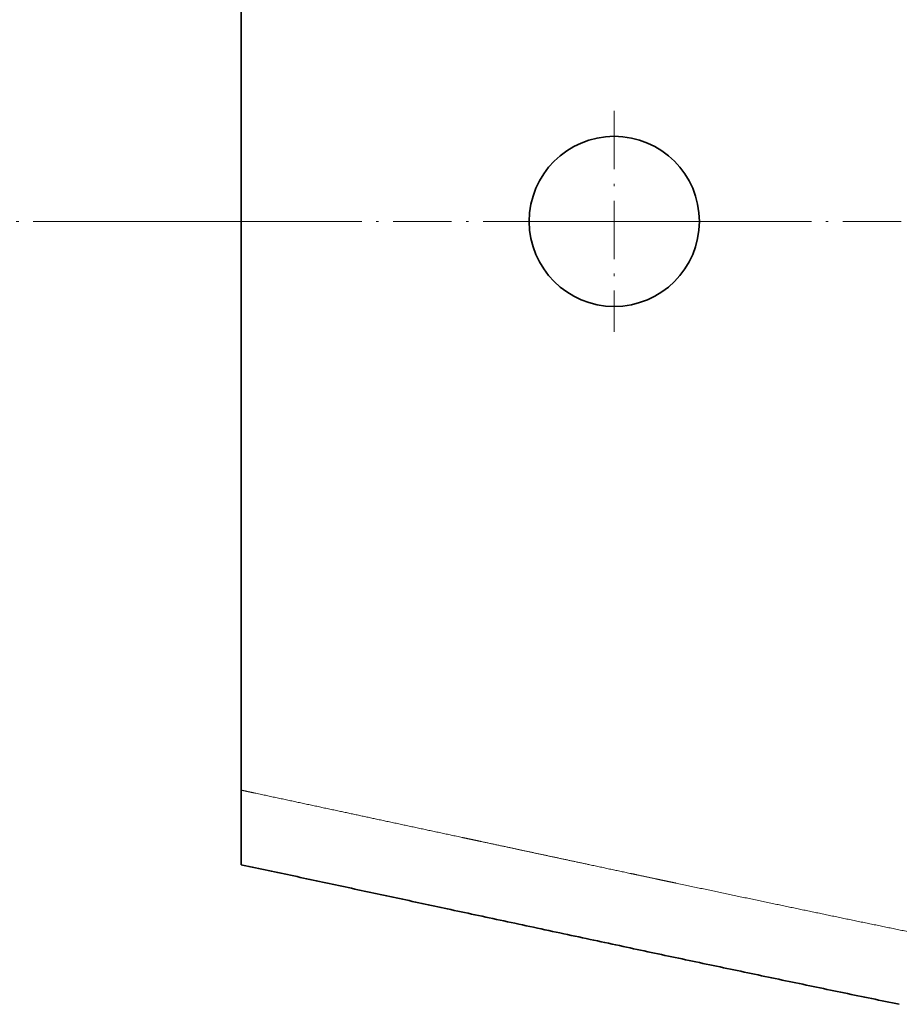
# Model space of a CAD drawing. Extents: x 34 to 418, y 14 to 291.
# Tile 2 of 10: x 143 to 179, y 18 to 59. Entities that reach past the tile are written whole.
import ezdxf

# ---------------------------------------------------------------- set-up
doc = ezdxf.new("R2010")
doc.units = 0
doc.linetypes.add('DASHDOT', pattern=[18.5, 12, -3, 0.5, -3])
doc.layers.get('0').update_dxf_attribs({"lineweight": 13})

# ---------------------------------------------------------------- blocks, each defined once
blk = doc.blocks.new('BLOCK6')
at = {"color": 7, "linetype": 'DASHDOT', "lineweight": 13}
blk.add_line((-98.27, 0), (668.55, 0), dxfattribs=at)
blk = doc.blocks.new('BLOCK7')
at = {"color": 7, "linetype": 'DASHDOT', "lineweight": 13}
for p, q in [((76.72, 22.75), (76.72, -22.75)), ((99.47, 0), (53.97, 0))]:
    blk.add_line(p, q, dxfattribs=at)
blk = doc.blocks.new('BLOCK9')
at = {"color": 7, "lineweight": 35}
for q in [(0, 117.01), (0, 117.01), (0, -117.01), (0, -117.01)]:
    blk.add_line((0, 0), q, dxfattribs=at)
at = {"color": 7, "lineweight": 35, "ltscale": 0.3835}
blk.add_line((0, -132.35), (0, -117.01), dxfattribs=at)
blk.add_line((0, -132.35), (0, -117.01), dxfattribs=at)
at = {"color": 7, "lineweight": 35, "ltscale": 0.308724}
blk.add_line((0, -132.35), (0, -120), dxfattribs=at)
at = {"color": 7, "lineweight": 35, "ltscale": 0.007026}
blk.add_line((0, -132.35), (0.27, -132.41), dxfattribs=at)
at = {"color": 7, "lineweight": 35}
for start, end in [(0, 180), (180, 360)]:
    blk.add_arc((76.72, 0), 17.5, start, end, dxfattribs=at)
at = {"color": 7, "lineweight": 13}
blk.add_open_spline([(0, -117.01), (0.9, -117.2), (1.74, -117.38), (2.52, -117.55), (11.36, -119.44), (20.19, -121.33), (28.29, -123.07), (37.09, -124.95), (45.9, -126.84), (46.49, -126.96), (47.88, -127.26), (49.28, -127.56), (49.97, -127.71), (52.87, -128.33), (55.83, -128.96), (58.15, -129.46), (63.23, -130.55), (68.39, -131.65), (71.22, -132.26), (75.28, -133.13), (79.25, -133.97), (80.49, -134.24), (82.44, -134.65), (84.35, -135.06), (85.05, -135.21), (86.44, -135.5), (87.82, -135.8), (88.51, -135.94), (98.74, -138.11), (108.97, -140.27), (118.52, -142.27), (128.22, -144.28), (137.92, -146.28), (138.07, -146.31), (138.22, -146.34), (138.37, -146.37)], degree=5, knots=[143.962174, 143.962174, 143.962174, 143.962174, 143.962174, 143.962174, 149.28958, 149.28958, 149.28958, 207.859944, 207.859944, 207.859944, 212.933908, 212.933908, 212.933908, 217.853325, 217.853325, 217.853325, 233.363274, 233.363274, 233.363274, 251.773799, 251.773799, 251.773799, 260.298991, 260.298991, 260.298991, 265.254376, 265.254376, 265.254376, 270.209762, 270.209762, 270.209762, 339.229948, 339.229948, 339.229948, 340.306403, 340.306403, 340.306403, 340.306403, 340.306403, 340.306403], dxfattribs=at)
at = {"color": 7, "lineweight": 35}
blk.add_open_spline([(0.27, -132.41), (2.03, -132.78), (5.54, -133.54), (10.81, -134.66), (16.08, -135.79), (21.35, -136.92), (26.62, -138.05), (31.89, -139.18), (37.15, -140.3), (42.53, -141.46), (48.15, -142.66), (54.05, -143.92), (60.15, -145.23), (66.32, -146.55), (72.45, -147.86), (78.45, -149.14), (84.27, -150.38), (89.98, -151.59), (95.65, -152.79), (101.32, -153.98), (106.99, -155.17), (112.66, -156.36), (118.33, -157.54), (124, -158.72), (129.67, -159.89), (133.45, -160.67), (135.34, -161.06)], degree=3, knots=[0, 0, 0, 0, 5.389135, 10.776877, 16.16479, 21.552784, 26.940741, 32.32859, 37.716383, 43.08586, 48.850002, 54.931129, 61.198483, 67.553421, 73.872463, 80.018518, 85.94241, 91.738543, 97.530772, 103.323543, 109.116215, 114.908305, 120.699544, 126.489945, 132.279864, 138.072537, 138.072537, 138.072537, 138.072537], dxfattribs=at)

msp = doc.modelspace()

# ---------------------------------------------------------------- linework, layer by layer
at = {"color": 7, "linetype": 'DASHDOT', "lineweight": 13}
msp.add_line((144.578, 50.611), (263.995, 50.611), dxfattribs=at)

# ---------------------------------------------------------------- block references
at = {"lineweight": 0, "xscale": 0.2, "yscale": 0.2, "zscale": 0.2}
for name in ['BLOCK9', 'BLOCK7', 'BLOCK6']:
    msp.add_blockref(name, (151.621, 50.611), dxfattribs=at)

doc.saveas('drawing.dxf')
